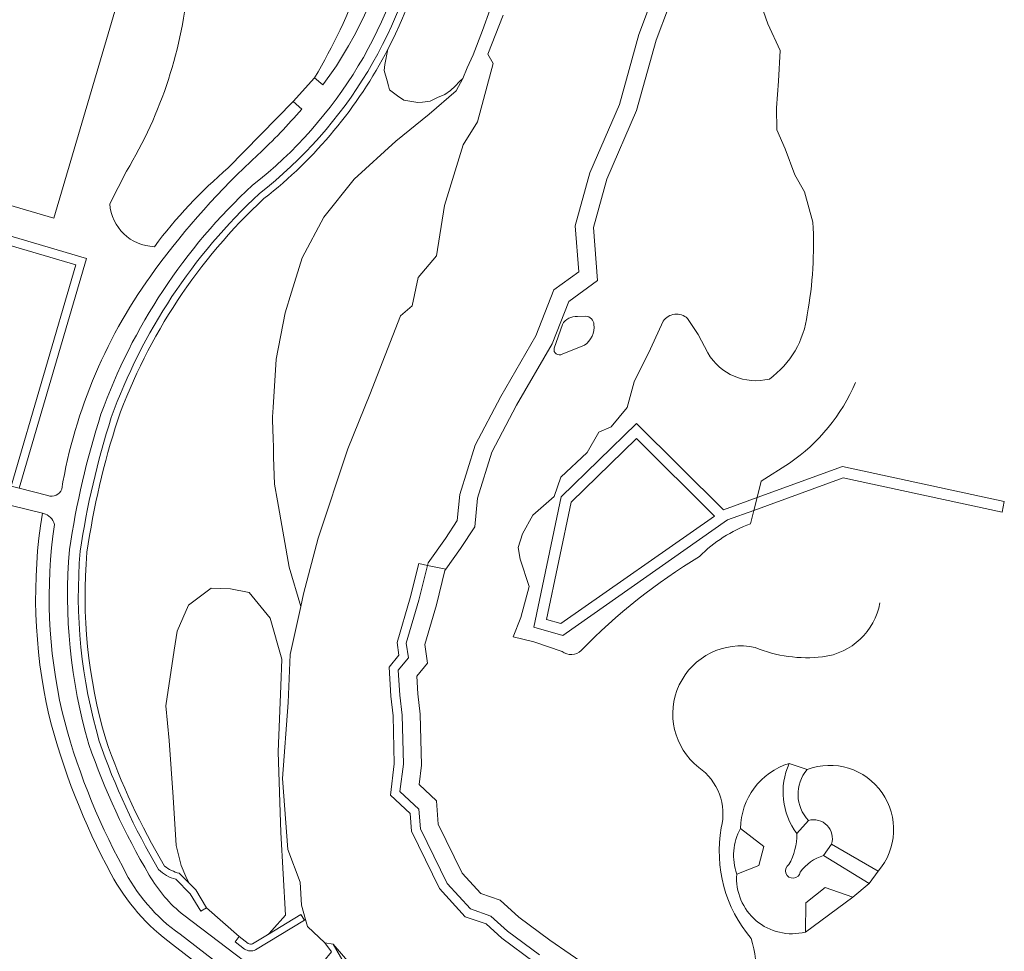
# Model space of a CAD drawing. Extents: x 150256 to 156914, y 461459 to 469481.
# Tile 156 of 256: x 155837 to 155946, y 461698 to 461801. Entities that reach past the tile are written whole.
import ezdxf

# ---------------------------------------------------------------- set-up
doc = ezdxf.new("R2010")
doc.units = 0
doc.header["$LTSCALE"] = 0.75
for name, color, linetype, lineweight in [('B-RO-GR-BEPLANTING_CULTUUR_BOSPLANTSOEN-GV', 251, 'CONTINUOUS', 18), ('B-RO-GR-GRAS-GV', 251, 'CONTINUOUS', 13), ('B-RO-GR-GROENVOORZIENING-GV', 251, 'CONTINUOUS', 18), ('B-RO-GR-HAAG-GV', 251, 'CONTINUOUS', 13), ('B-RO-IE-TERREINAFSCHEIDING_KUNSTMATIG_HEKWERK-G', 251, 'IE-TERREINAFSCHEIDING-KUNSTMATIG', 18), ('B-RO-KW-KUNSTWERK_STEIGER-GV', 251, 'CONTINUOUS', 18), ('B-RO-OG-TERREIN_CULTUURSCHEIDING-GV', 251, 'CONTINUOUS', 18), ('B-RO-OG-TERREIN_ONBEGROEID-GV', 251, 'CONTINUOUS', 18), ('B-RO-OG-WATER-GV', 251, 'CONTINUOUS', 18), ('B-RO-OG-WATER_SLOOT-GV', 251, 'CONTINUOUS', 18), ('B-RO-VH-VERHARDING_ASFALT-GV', 251, 'CONTINUOUS', 18), ('B-RO-VH-VERHARDING_SIERBESTRATING-GV', 251, 'CONTINUOUS', 18)]:
    doc.layers.add(name, color=color, linetype=linetype, lineweight=lineweight)
doc.linetypes.add('IE-TERREINAFSCHEIDING-KUNSTMATIG', pattern='A,4,[82,NLCS.SHX,S=0.75,R=90,X=0,Y=0],4,-2', length=10)

msp = doc.modelspace()

# ---------------------------------------------------------------- linework, layer by layer
at = {"layer": 'B-RO-GR-BEPLANTING_CULTUUR_BOSPLANTSOEN-GV'}
for points in [[(155882.842, 461812.461, -0.0753958), (155877.988, 461798.163)], [(155862.53, 461699.208, 0.2072881), (155863.017, 461699.171)]]:
    msp.add_lwpolyline(points, format="xyb", dxfattribs=at)
for points in [[(155886.268, 461794.919), (155886.762, 461796.101), (155887.424, 461797.528), (155888.472, 461800.211), (155889.317, 461802.601)], [(155877.988, 461798.163), (155877.668, 461796.445), (155877.563, 461795.788), (155877.891, 461794.647), (155878.051, 461794.088), (155878.178, 461793.643), (155879.067, 461793.011), (155879.76, 461792.517), (155880.642, 461792.36), (155881.291, 461792.244), (155881.818, 461792.3), (155882.668, 461792.403), (155883.028, 461792.579), (155883.496, 461792.802), (155884.28, 461793.158), (155884.931, 461793.575), (155885.43, 461794.07), (155885.913, 461794.567), (155886.268, 461794.919)], [(155863.017, 461699.171), (155864.658, 461700.171), (155864.862, 461700.315), (155865.156, 461700.662), (155866.672, 461702.349), (155866.144, 461711.474), (155865.851, 461720.419), (155866.126, 461727.725), (155866.239, 461730.656), (155864.973, 461735.199), (155862.625, 461738.03), (155860.571, 461738.45), (155858.429, 461738.513), (155855.939, 461736.656), (155854.657, 461733.766), (155854.348, 461731.673), (155853.431, 461725.496), (155853.804, 461721.653), (155854.237, 461715.404), (155854.55, 461710.047), (155855.106, 461707.836), (155855.619, 461706.608), (155855.963, 461705.921), (155856.725, 461705.154), (155857.918, 461703.157), (155861.537, 461699.984), (155862.53, 461699.208)]]:
    msp.add_lwpolyline(points, dxfattribs=at)
at = {"layer": 'B-RO-GR-GRAS-GV'}
for points in [[(155897.293, 461767.705), (155896.39, 461765.071)], [(155899.895, 461768.62), (155898.958, 461768.578)], [(155897.282, 461764.429), (155899.726, 461765.399)]]:
    msp.add_lwpolyline(points, dxfattribs=at)
for points in [[(155898.958, 461768.578, 0.2924542), (155897.293, 461767.705)], [(155899.726, 461765.399, 0.2755871), (155900.789, 461767.696)], [(155900.789, 461767.696, 0.3708041), (155899.895, 461768.62)], [(155896.39, 461765.071, 0.6953607), (155897.282, 461764.429)]]:
    msp.add_lwpolyline(points, format="xyb", dxfattribs=at)
at = {"layer": 'B-RO-GR-GROENVOORZIENING-GV'}
for points in [[(155882.105, 461812.6, -0.1848445), (155863.779, 461782.19)], [(155877.988, 461798.163, 0.0753958), (155882.842, 461812.461)], [(155864.266, 461781.619, 0.1078428), (155877.988, 461798.163)], [(155863.779, 461782.19, 0.1195984), (155847.382, 461757.399)], [(155848.092, 461757.158, -0.1193784), (155864.266, 461781.619)], [(155924.397, 461768.777, 0.0572965), (155925.017, 461779.005)], [(155908.436, 461768.07, -0.4488794), (155911.145, 461768.366)], [(155920.208, 461761.665, 0.2068074), (155924.397, 461768.777)], [(155897.293, 461767.705, -0.2924542), (155898.958, 461768.578)], [(155900.789, 461767.696, -0.2755871), (155899.726, 461765.399)], [(155899.895, 461768.62, -0.3708041), (155900.789, 461767.696)], [(155897.282, 461764.429, -0.6953607), (155896.39, 461765.071)], [(155913.387, 461764.55, 0.3344206), (155920.208, 461761.665)], [(155929.723, 461761.286, -0.1441097), (155922.414, 461752.357)], [(155847.382, 461757.399, 0.0402235), (155843.941, 461742.609)], [(155844.683, 461742.498, -0.0401628), (155848.092, 461757.158)], [(155918.103, 461745.637, 0.110652), (155912.478, 461742.037)], [(155843.941, 461742.609, 0.0929391), (155846.055, 461721.585)], [(155846.77, 461721.813, -0.0925781), (155844.683, 461742.498)], [(155912.478, 461742.037, 0.0634755), (155899.374, 461731.635)], [(155926.088, 461730.924, 0.3287375), (155932.437, 461736.907)], [(155912.383, 461718.695, -0.7958453), (155918.632, 461731.96)], [(155918.632, 461731.96, 0.1279405), (155926.088, 461730.924)], [(155899.374, 461731.635, -0.3827133), (155897.255, 461731.516)], [(155846.055, 461721.585, 0.0510514), (155852.622, 461707.395)], [(155853.267, 461707.778, -0.0509445), (155846.77, 461721.813)], [(155914.881, 461712.003, 0.3092907), (155912.383, 461718.695)], [(155918.184, 461699.769, -0.2240471), (155914.881, 461712.003)], [(155854.911, 461706.979, -0.109121), (155853.267, 461707.778)], [(155852.622, 461707.395, 0.1313441), (155854.522, 461706.306)], [(155863.017, 461699.171, -0.2072881), (155862.53, 461699.208)], [(155917.729, 461690.637, 0.1709386), (155918.184, 461699.769)], [(155862.11, 461698.584, 0.2429664), (155863.353, 461698.498)]]:
    msp.add_lwpolyline(points, format="xyb", dxfattribs=at)
for points in [[(155911.751, 461810.043), (155907.657, 461799.153), (155905.498, 461791.366), (155902.224, 461783.789), (155900.724, 461778.435), (155901.199, 461772.569), (155898.009, 461770.246), (155896.162, 461765.566), (155892.233, 461758.755), (155889.486, 461753.57), (155887.922, 461748.489), (155887.613, 461745.301), (155886.013, 461742.902), (155884.397, 461740.617), (155884.301, 461740.482), (155883.355, 461736.679), (155882.066, 461732.299), (155882.363, 461730.221), (155881.187, 461728.801), (155881.318, 461726.837), (155881.556, 461724.589), (155881.702, 461718.951), (155881.435, 461716.784), (155883.361, 461714.988), (155883.553, 461712.423), (155886.2, 461706.99), (155888.257, 461704.75), (155890.399, 461704), (155892.493, 461702.136), (155895.92, 461699.589), (155900.416, 461696.467)], [(155925.017, 461779.005), (155924.104, 461782.374), (155923.031, 461784.266), (155921.935, 461787.118), (155921.013, 461789.246), (155920.977, 461791.657), (155921.226, 461794.601), (155921.403, 461798.006), (155920.013, 461800.969), (155918.523, 461805.305)], [(155897.255, 461731.516), (155894.124, 461732.577), (155891.857, 461733.144), (155892.707, 461735.267), (155893.628, 461738.7), (155892.636, 461741.744), (155892.388, 461743.018), (155892.884, 461744.54), (155894.02, 461746.608), (155896.393, 461748.661), (155897.136, 461750.82), (155900.04, 461753.545), (155901.315, 461755.775), (155902.696, 461756.376), (155904.469, 461758.514), (155905.248, 461761.345), (155907.055, 461764.991), (155908.436, 461768.07)], [(155896.39, 461765.071), (155897.293, 461767.705)], [(155898.958, 461768.578), (155899.895, 461768.62)], [(155911.145, 461768.366), (155912.321, 461766.591), (155913.387, 461764.55)], [(155899.726, 461765.399), (155897.282, 461764.429)], [(155922.414, 461752.357), (155919.295, 461750.346), (155918.838, 461748.541), (155918.481, 461747.132), (155918.103, 461745.637)], [(155854.522, 461706.306), (155856.128, 461704.691), (155857.274, 461702.773), (155857.918, 461703.157), (155856.725, 461705.154), (155855.963, 461705.921), (155854.911, 461706.979)], [(155863.353, 461698.498), (155868.746, 461701.782), (155868.356, 461702.423), (155864.658, 461700.171)], [(155864.658, 461700.171), (155863.017, 461699.171)], [(155862.53, 461699.208), (155861.537, 461699.984), (155861.075, 461699.393), (155862.11, 461698.584)]]:
    msp.add_lwpolyline(points, dxfattribs=at)
msp.add_lwpolyline([(155837.194, 461749.572), (155844.625, 461774.988), (155814.028, 461784.046), (155813.188, 461781.209), (155760.432, 461796.7), (155760.15, 461795.741), (155813.801, 461779.987), (155814.623, 461782.784), (155843.471, 461774.312), (155836.303, 461749.801)], close=True, dxfattribs=at)
at = {"layer": 'B-RO-GR-HAAG-GV'}
for points in [[(155882.105, 461812.6, -0.1848445), (155863.779, 461782.19)], [(155877.988, 461798.163, 0.0753958), (155882.842, 461812.461)], [(155864.266, 461781.619, 0.1078428), (155877.988, 461798.163)], [(155863.779, 461782.19, 0.1195984), (155847.382, 461757.399)], [(155848.092, 461757.158, -0.1193784), (155864.266, 461781.619)], [(155847.382, 461757.399, 0.0402235), (155843.941, 461742.609)], [(155844.683, 461742.498, -0.0401628), (155848.092, 461757.158)], [(155843.941, 461742.609, 0.0929391), (155846.055, 461721.585)], [(155846.77, 461721.813, -0.0925781), (155844.683, 461742.498)], [(155846.055, 461721.585, 0.0510514), (155852.622, 461707.395)], [(155853.267, 461707.778, -0.0509445), (155846.77, 461721.813)], [(155854.911, 461706.979, -0.109121), (155853.267, 461707.778)], [(155852.622, 461707.395, 0.1313441), (155854.522, 461706.306)], [(155863.017, 461699.171, -0.2072881), (155862.53, 461699.208)], [(155862.11, 461698.584, 0.2429664), (155863.353, 461698.498)]]:
    msp.add_lwpolyline(points, format="xyb", dxfattribs=at)
msp.add_lwpolyline([(155837.194, 461749.572), (155844.625, 461774.988), (155814.028, 461784.046), (155813.188, 461781.209), (155760.432, 461796.7), (155760.15, 461795.741), (155813.801, 461779.987), (155814.623, 461782.784), (155843.471, 461774.312), (155836.303, 461749.801)], close=True, dxfattribs=at)
for points in [[(155854.522, 461706.306), (155856.128, 461704.691), (155857.274, 461702.773), (155857.918, 461703.157), (155856.725, 461705.154), (155855.963, 461705.921), (155854.911, 461706.979)], [(155863.353, 461698.498), (155868.746, 461701.782), (155868.356, 461702.423), (155864.658, 461700.171)], [(155864.658, 461700.171), (155863.017, 461699.171)], [(155862.53, 461699.208), (155861.537, 461699.984), (155861.075, 461699.393), (155862.11, 461698.584)]]:
    msp.add_lwpolyline(points, dxfattribs=at)
at = {"layer": 'B-RO-IE-TERREINAFSCHEIDING_KUNSTMATIG_HEKWERK-G'}
for points in [[(155760.15, 461795.741), (155813.801, 461779.987), (155814.623, 461782.784), (155843.471, 461774.312), (155836.303, 461749.801)], [(155857.918, 461703.157), (155861.537, 461699.984)]]:
    msp.add_lwpolyline(points, dxfattribs=at)
for points in [[(155926.088, 461730.924, 0.3287375), (155932.437, 461736.907)], [(155918.632, 461731.96, 0.7958453), (155912.383, 461718.695)], [(155918.632, 461731.96, 0.1279405), (155926.088, 461730.924)], [(155914.881, 461712.003, 0.3092907), (155912.383, 461718.695)], [(155914.881, 461712.003, 0.2240471), (155918.184, 461699.769)], [(155917.729, 461690.637, 0.1709386), (155918.184, 461699.769)]]:
    msp.add_lwpolyline(points, format="xyb", dxfattribs=at)
at = {"layer": 'B-RO-KW-KUNSTWERK_STEIGER-GV'}
for points in [[(155946.194, 461748.118), (155928.301, 461751.983), (155918.838, 461748.541), (155915.119, 461747.188), (155905.506, 461756.756), (155897.152, 461748.635), (155894.143, 461734.222), (155897.33, 461733.28), (155915.577, 461746.075), (155918.481, 461747.132), (155928.381, 461750.736), (155945.943, 461746.94)], [(155914.11, 461746.503), (155897.135, 461734.601), (155895.537, 461735.049), (155898.259, 461748.031), (155905.488, 461755.082)]]:
    msp.add_lwpolyline(points, close=True, dxfattribs=at)
at = {"layer": 'B-RO-OG-TERREIN_CULTUURSCHEIDING-GV'}
for points in [[(155858.749, 461839.686), (155859.09, 461840.843), (155856.434, 461841.624), (155763.159, 461869.081), (155745.087, 461807.686), (155779.034, 461797.693), (155841.017, 461779.447)], [(155856.434, 461841.624), (155859.09, 461840.843), (155858.749, 461839.686), (155841.017, 461779.447), (155779.034, 461797.693), (155745.087, 461807.686), (155763.159, 461869.081)]]:
    msp.add_lwpolyline(points, close=True, dxfattribs=at)
for points in [[(155870.802, 461794.217, 0.2351818), (155877.812, 461832.927)], [(155877.958, 461817.483, -0.096109), (155869.886, 461795.004)], [(155869.886, 461795.004, 0.096109), (155877.958, 461817.483)], [(155880.926, 461812.823, -0.1852071), (155863, 461783.105)], [(155863.779, 461782.19, 0.1848445), (155882.105, 461812.6)], [(155849.067, 461784.662, 0.1159989), (155855.894, 461805.74)], [(155855.894, 461805.74, -0.1159989), (155849.067, 461784.662)], [(155877.988, 461798.163, -0.1078428), (155864.266, 461781.619)], [(155863.591, 461786.473, 0.0294186), (155868.46, 461791.53)], [(155852.243, 461773.771, -0.047235), (155863.591, 461786.473)], [(155860.328, 461785.03, 0.0550773), (155852.148, 461776.307)], [(155852.148, 461776.307, -0.0550773), (155860.328, 461785.03)], [(155863, 461783.105, 0.1198044), (155846.245, 461757.785)], [(155847.382, 461757.399, -0.1195984), (155863.779, 461782.19)], [(155852.148, 461776.307, -0.3833112), (155847.207, 461781.037)], [(155847.207, 461781.037, 0.3833112), (155852.148, 461776.307)], [(155864.266, 461781.619, 0.1193784), (155848.092, 461757.158)], [(155841.894, 461749.47, -0.1181186), (155852.243, 461773.771)], [(155846.245, 461757.785, 0.0402123), (155842.754, 461742.786)], [(155843.941, 461742.609, -0.0402235), (155847.382, 461757.399)], [(155848.092, 461757.158, 0.0401628), (155844.683, 461742.498)], [(155840.355, 461748.758, 0.4118784), (155841.894, 461749.47)], [(155840.476, 461724.504, -0.09605), (155839.756, 461746.826)], [(155839.756, 461746.826, 0.09605), (155840.476, 461724.504)], [(155841.082, 461745.566, 0.2879454), (155839.875, 461746.797)], [(155841.935, 461724.855, -0.0914028), (155841.082, 461745.566)], [(155842.754, 461742.786, 0.0935281), (155844.911, 461721.22)], [(155846.055, 461721.585, -0.0929391), (155843.941, 461742.609)], [(155844.683, 461742.498, 0.0925781), (155846.77, 461721.813)], [(155932.437, 461736.907, -0.3287375), (155926.088, 461730.924)], [(155918.632, 461731.96, 0.7958453), (155912.383, 461718.695)], [(155926.088, 461730.924, -0.1279405), (155918.632, 461731.96)], [(155847.367, 461706.893, -0.0622859), (155840.476, 461724.504)], [(155840.476, 461724.504, 0.0622859), (155847.367, 461706.893)], [(155848.685, 461707.609, -0.0622683), (155841.935, 461724.855)], [(155844.911, 461721.22, 0.0510505), (155851.59, 461706.783)], [(155852.622, 461707.395, -0.0510514), (155846.055, 461721.585)], [(155846.77, 461721.813, 0.0509445), (155853.267, 461707.778)], [(155912.383, 461718.695, -0.3092907), (155914.881, 461712.003)], [(155922.391, 461719.133, 0.323377), (155916.998, 461711.937)], [(155916.998, 461711.937, -0.323377), (155922.391, 461719.133)], [(155923.233, 461711.362, -0.2715275), (155922.391, 461719.133)], [(155932.234, 461707.215, 0.7755354), (155924.368, 461718.462)], [(155924.368, 461718.462, -0.7755354), (155932.234, 461707.215)], [(155924.368, 461718.462, 0.3784469), (155924.523, 461712.81)], [(155924.523, 461712.81, -0.5982917), (155927.075, 461710.209)], [(155927.075, 461710.209, 0.5982917), (155924.523, 461712.81)], [(155914.881, 461712.003, 0.2240471), (155918.184, 461699.769)], [(155916.586, 461706.889, -0.2107952), (155916.998, 461711.937)], [(155923.233, 461711.362, -0.1313266), (155922.359, 461707.935)], [(155922.359, 461707.935, 0.1313266), (155923.233, 461711.362)], [(155923.621, 461707.114, -0.1683297), (155926.203, 461708.935)], [(155926.203, 461708.935, 0.1683297), (155923.621, 461707.114)], [(155853.267, 461707.778, 0.109121), (155854.911, 461706.979)], [(155922.359, 461707.935, 1.5270794), (155923.621, 461707.114)], [(155923.621, 461707.114, -1.5270794), (155922.359, 461707.935)], [(155854.169, 461699.101, -0.1147067), (155847.367, 461706.893)], [(155847.367, 461706.893, 0.1147067), (155854.169, 461699.101)], [(155854.999, 461700.229, -0.1269096), (155848.685, 461707.609)], [(155851.59, 461706.783, 0.0968484), (155855.392, 461702.345)], [(155854.522, 461706.306, -0.1313441), (155852.622, 461707.395)], [(155916.586, 461706.889, 0.5121519), (155924.188, 461700.466)], [(155924.188, 461700.466, -0.5121519), (155916.586, 461706.889)], [(155918.184, 461699.769, -0.1709386), (155917.729, 461690.637)], [(155863.353, 461698.498, -0.2429664), (155862.11, 461698.584)]]:
    msp.add_lwpolyline(points, format="xyb", dxfattribs=at)
for points in [[(155745.769, 461799.857), (155760.112, 461795.608), (155760.15, 461795.741), (155760.432, 461796.7), (155813.188, 461781.209), (155814.028, 461784.046), (155844.625, 461774.988), (155837.194, 461749.572), (155840.355, 461748.758)], [(155868.339, 461736.488), (155867.05, 461740.831), (155865.783, 461748.182), (155865.452, 461750.045), (155865.35, 461753.002), (155865.314, 461754.073), (155865.281, 461755.126), (155865.25, 461756.03), (155865.209, 461757.175), (155865.209, 461757.474), (155865.28, 461758.521), (155865.639, 461763.876), (155866.612, 461768.977), (155867.313, 461771.259), (155868.5, 461775.056), (155870.908, 461779.56), (155874.273, 461783.765), (155878.877, 461787.963), (155882.546, 461790.957), (155885.549, 461793.552), (155886.268, 461794.919), (155885.913, 461794.567), (155885.43, 461794.07), (155884.931, 461793.575), (155884.28, 461793.158), (155883.496, 461792.802), (155883.028, 461792.579), (155882.668, 461792.403), (155881.818, 461792.3), (155881.291, 461792.244), (155880.642, 461792.36), (155879.76, 461792.517), (155879.067, 461793.011), (155878.178, 461793.643), (155878.051, 461794.088), (155877.891, 461794.647), (155877.563, 461795.788), (155877.668, 461796.445), (155877.988, 461798.163)], [(155860.328, 461785.03), (155867.512, 461792.356), (155869.886, 461795.004)], [(155869.886, 461795.004), (155870.802, 461794.217)], [(155868.46, 461791.53), (155867.512, 461792.356), (155860.328, 461785.03)], [(155847.207, 461781.037), (155849.067, 461784.662)], [(155849.067, 461784.662), (155847.207, 461781.037)], [(155839.756, 461746.826), (155836.304, 461747.657)], [(155839.875, 461746.797), (155839.756, 461746.826)], [(155854.911, 461706.979), (155855.963, 461705.921), (155855.619, 461706.608), (155855.106, 461707.836), (155854.55, 461710.047), (155854.237, 461715.404), (155853.804, 461721.653), (155853.431, 461725.496), (155854.348, 461731.673), (155854.657, 461733.766), (155855.939, 461736.656), (155858.429, 461738.513), (155860.571, 461738.45), (155862.625, 461738.03), (155864.973, 461735.199), (155866.239, 461730.656), (155866.126, 461727.725), (155865.851, 461720.419), (155866.144, 461711.474), (155866.672, 461702.349), (155865.156, 461700.662), (155864.862, 461700.315), (155864.658, 461700.171), (155868.356, 461702.423), (155868.746, 461701.782), (155868.881, 461701.864), (155868.412, 461703.432), (155868.273, 461705.975), (155866.908, 461709.605), (155866.336, 461717.461), (155866.97, 461725.879), (155867.158, 461731.197), (155868.339, 461736.488)], [(155922.391, 461719.133), (155924.368, 461718.462)], [(155924.523, 461712.81), (155923.233, 461711.362)], [(155916.998, 461711.937), (155919.575, 461709.952), (155919.043, 461707.849), (155916.586, 461706.889)], [(155926.203, 461708.935), (155927.075, 461710.209)], [(155927.075, 461710.209), (155932.234, 461707.215)], [(155924.188, 461700.466), (155924.219, 461703.723), (155926.376, 461705.419), (155929.432, 461704.336), (155931.254, 461705.856), (155926.203, 461708.935)], [(155932.234, 461707.215), (155931.254, 461705.856), (155929.432, 461704.336), (155924.188, 461700.466)], [(155862.11, 461698.584), (155861.075, 461699.393), (155861.537, 461699.984), (155857.918, 461703.157), (155857.274, 461702.773), (155856.128, 461704.691), (155854.522, 461706.306)], [(155855.392, 461702.345), (155867.834, 461692.886), (155872.497, 461689.279)], [(155873.279, 461690.317), (155868.346, 461694.134), (155871.751, 461698.296), (155870.999, 461699.297), (155869.109, 461701.101), (155868.881, 461701.864), (155868.746, 461701.782), (155863.353, 461698.498)], [(155862.986, 461694.066), (155854.999, 461700.229)], [(155861.756, 461693.247), (155854.169, 461699.101)], [(155854.169, 461699.101), (155861.756, 461693.247)], [(155885.831, 461677.881), (155886.335, 461679.475), (155887.287, 461680.933), (155888.429, 461682.012), (155888.665, 461682.735), (155888.295, 461682.953), (155885.838, 461684.4), (155883.502, 461685.762), (155880.504, 461687.344), (155878.021, 461688.615), (155871.93, 461699.128), (155870.999, 461699.297), (155871.751, 461698.296)]]:
    msp.add_lwpolyline(points, dxfattribs=at)
at = {"layer": 'B-RO-OG-TERREIN_ONBEGROEID-GV'}
msp.add_lwpolyline([(155916.998, 461711.937, 0.2107952), (155916.586, 461706.889)], format="xyb", dxfattribs=at)
msp.add_lwpolyline([(155916.586, 461706.889), (155919.043, 461707.849), (155919.575, 461709.952), (155916.998, 461711.937)], dxfattribs=at)
msp.add_lwpolyline([(155929.432, 461704.336), (155926.376, 461705.419), (155924.219, 461703.723), (155924.188, 461700.466)], close=True, dxfattribs=at)
at = {"layer": 'B-RO-OG-WATER-GV'}
for points in [[(155882.376, 461741.029), (155881.4, 461741.245), (155880.459, 461737.465), (155879.004, 461732.521), (155879.206, 461731.112), (155878.114, 461729.793), (155878.328, 461726.579), (155878.56, 461724.392), (155878.697, 461719.097), (155878.271, 461715.634), (155880.457, 461713.594), (155880.604, 461711.626), (155883.695, 461705.283), (155886.555, 461702.168), (155888.847, 461701.364), (155890.597, 461699.808), (155894.169, 461697.152)], [(155894.753, 461697.964), (155891.229, 461700.584), (155889.365, 461702.243), (155887.122, 461703.029), (155884.53, 461705.852), (155881.587, 461711.892), (155881.425, 461714.059), (155879.325, 461716.017), (155879.699, 461719.048), (155879.559, 461724.457), (155879.325, 461726.665), (155879.138, 461729.462), (155880.258, 461730.815), (155880.025, 461732.447), (155881.425, 461737.203), (155882.376, 461741.029)]]:
    msp.add_lwpolyline(points, dxfattribs=at)
at = {"layer": 'B-RO-OG-WATER_SLOOT-GV'}
for points in [[(155894.169, 461697.152), (155890.597, 461699.808), (155888.847, 461701.364), (155886.555, 461702.168), (155883.695, 461705.283), (155880.604, 461711.626), (155880.457, 461713.594), (155878.271, 461715.634), (155878.697, 461719.097), (155878.56, 461724.392), (155878.328, 461726.579), (155878.114, 461729.793), (155879.206, 461731.112), (155879.004, 461732.521), (155880.459, 461737.465), (155881.4, 461741.245), (155882.376, 461741.029), (155882.451, 461741.33), (155884.364, 461744.034), (155885.671, 461745.993), (155885.951, 461748.884), (155887.63, 461754.34), (155890.483, 461759.723), (155894.356, 461766.438), (155896.362, 461771.52), (155899.115, 461773.525), (155898.702, 461778.63), (155900.335, 461784.459), (155903.608, 461792.033), (155905.754, 461799.774), (155909.866, 461810.713)], [(155909.866, 461810.713), (155905.754, 461799.774), (155903.608, 461792.033), (155900.335, 461784.459), (155898.702, 461778.63), (155899.115, 461773.525), (155896.362, 461771.52), (155894.356, 461766.438), (155890.483, 461759.723), (155887.63, 461754.34), (155885.951, 461748.884), (155885.671, 461745.993), (155884.364, 461744.034), (155882.451, 461741.33), (155882.376, 461741.029), (155884.397, 461740.617), (155886.013, 461742.902), (155887.613, 461745.301), (155887.922, 461748.489), (155889.486, 461753.57), (155892.233, 461758.755), (155896.162, 461765.566), (155898.009, 461770.246), (155901.199, 461772.569), (155900.724, 461778.435), (155902.224, 461783.789), (155905.498, 461791.366), (155907.657, 461799.153), (155911.751, 461810.043)], [(155918.523, 461805.305), (155920.013, 461800.969), (155921.403, 461798.006), (155921.226, 461794.601), (155920.977, 461791.657), (155921.013, 461789.246), (155921.935, 461787.118), (155923.031, 461784.266), (155924.104, 461782.374), (155925.017, 461779.005)], [(155889.317, 461802.601), (155888.472, 461800.211), (155887.424, 461797.528), (155886.762, 461796.101), (155886.268, 461794.919), (155885.549, 461793.552), (155882.546, 461790.957), (155878.877, 461787.963), (155874.273, 461783.765), (155870.908, 461779.56), (155868.5, 461775.056), (155867.313, 461771.259), (155866.612, 461768.977), (155865.639, 461763.876), (155865.28, 461758.521), (155865.209, 461757.474), (155865.209, 461757.175), (155865.25, 461756.03), (155865.281, 461755.126), (155865.314, 461754.073), (155865.35, 461753.002), (155865.452, 461750.045), (155865.783, 461748.182), (155867.05, 461740.831), (155868.339, 461736.488), (155868.653, 461737.895), (155870.283, 461744.05), (155873.551, 461753.937), (155875.996, 461759.956), (155879.397, 461768.67), (155880.665, 461769.756), (155881.345, 461772.879), (155883.382, 461775.277), (155884.243, 461780.844), (155886.333, 461787.568), (155887.918, 461790.102), (155889.639, 461796.574), (155889.05, 461797.615), (155890.754, 461801.904)], [(155890.754, 461801.904), (155889.05, 461797.615), (155889.639, 461796.574), (155887.918, 461790.102), (155886.333, 461787.568), (155884.243, 461780.844), (155883.382, 461775.277), (155881.345, 461772.879), (155880.665, 461769.756), (155879.397, 461768.67), (155875.996, 461759.956), (155873.551, 461753.937), (155870.283, 461744.05), (155868.653, 461737.895), (155868.339, 461736.488), (155867.158, 461731.197), (155866.97, 461725.879), (155866.336, 461717.461), (155866.908, 461709.605), (155868.273, 461705.975), (155868.412, 461703.432), (155868.881, 461701.864), (155869.109, 461701.101), (155870.999, 461699.297), (155871.93, 461699.128), (155876.556, 461693.8)], [(155908.436, 461768.07), (155907.055, 461764.991), (155905.248, 461761.345), (155904.469, 461758.514), (155902.696, 461756.376), (155901.315, 461755.775), (155900.04, 461753.545), (155897.136, 461750.82), (155896.393, 461748.661), (155894.02, 461746.608), (155892.884, 461744.54), (155892.388, 461743.018), (155892.636, 461741.744), (155893.628, 461738.7), (155892.707, 461735.267), (155891.857, 461733.144), (155894.124, 461732.577), (155897.255, 461731.516)], [(155913.387, 461764.55), (155912.321, 461766.591), (155911.145, 461768.366)], [(155918.103, 461745.637), (155918.481, 461747.132), (155918.838, 461748.541), (155919.295, 461750.346), (155922.414, 461752.357)], [(155900.416, 461696.467), (155895.92, 461699.589), (155892.493, 461702.136), (155890.399, 461704), (155888.257, 461704.75), (155886.2, 461706.99), (155883.553, 461712.423), (155883.361, 461714.988), (155881.435, 461716.784), (155881.702, 461718.951), (155881.556, 461724.589), (155881.318, 461726.837), (155881.187, 461728.801), (155882.363, 461730.221), (155882.066, 461732.299), (155883.355, 461736.679), (155884.301, 461740.482), (155884.397, 461740.617), (155882.376, 461741.029), (155881.425, 461737.203), (155880.025, 461732.447), (155880.258, 461730.815), (155879.138, 461729.462), (155879.325, 461726.665), (155879.559, 461724.457), (155879.699, 461719.048), (155879.325, 461716.017), (155881.425, 461714.059), (155881.587, 461711.892), (155884.53, 461705.852), (155887.122, 461703.029), (155889.365, 461702.243), (155891.229, 461700.584), (155894.753, 461697.964)], [(155876.556, 461693.8), (155871.93, 461699.128), (155878.021, 461688.615)]]:
    msp.add_lwpolyline(points, dxfattribs=at)
for points in [[(155925.017, 461779.005, -0.0572965), (155924.397, 461768.777)], [(155911.145, 461768.366, 0.4488794), (155908.436, 461768.07)], [(155924.397, 461768.777, -0.2068074), (155920.208, 461761.665)], [(155920.208, 461761.665, -0.3344206), (155913.387, 461764.55)], [(155922.414, 461752.357, 0.1441097), (155929.723, 461761.286)], [(155912.478, 461742.037, -0.110652), (155918.103, 461745.637)], [(155899.374, 461731.635, -0.0634755), (155912.478, 461742.037)], [(155897.255, 461731.516, 0.3827133), (155899.374, 461731.635)]]:
    msp.add_lwpolyline(points, format="xyb", dxfattribs=at)
at = {"layer": 'B-RO-VH-VERHARDING_ASFALT-GV'}
for points in [[(155877.812, 461832.927, -0.2351818), (155870.802, 461794.217)], [(155863, 461783.105, 0.1852071), (155880.926, 461812.823)], [(155868.46, 461791.53, -0.0294186), (155863.591, 461786.473)], [(155863.591, 461786.473, 0.047235), (155852.243, 461773.771)], [(155846.245, 461757.785, -0.1198044), (155863, 461783.105)], [(155852.243, 461773.771, 0.1181186), (155841.894, 461749.47)], [(155842.754, 461742.786, -0.0402123), (155846.245, 461757.785)], [(155841.894, 461749.47, -0.4118784), (155840.355, 461748.758)], [(155839.875, 461746.797, -0.2879454), (155841.082, 461745.566)], [(155841.082, 461745.566, 0.0914028), (155841.935, 461724.855)], [(155844.911, 461721.22, -0.0935281), (155842.754, 461742.786)], [(155841.935, 461724.855, 0.0622683), (155848.685, 461707.609)], [(155851.59, 461706.783, -0.0510505), (155844.911, 461721.22)], [(155848.685, 461707.609, 0.1269096), (155854.999, 461700.229)], [(155855.392, 461702.345, -0.0968484), (155851.59, 461706.783)]]:
    msp.add_lwpolyline(points, format="xyb", dxfattribs=at)
for points in [[(155813.85, 461698.406), (155814.17, 461699.509), (155828.456, 461748.236), (155835.264, 461746.239), (155835.719, 461747.798), (155836.303, 461749.801), (155843.471, 461774.312), (155814.623, 461782.784), (155813.801, 461779.987), (155760.15, 461795.741), (155760.112, 461795.608), (155759.209, 461792.259)], [(155870.802, 461794.217), (155869.886, 461795.004), (155867.512, 461792.356), (155868.46, 461791.53)], [(155840.355, 461748.758), (155837.194, 461749.572), (155836.303, 461749.801), (155835.719, 461747.798), (155836.304, 461747.657), (155839.756, 461746.826), (155839.875, 461746.797)], [(155872.497, 461689.279), (155867.834, 461692.886), (155855.392, 461702.345)], [(155854.999, 461700.229), (155862.986, 461694.066)]]:
    msp.add_lwpolyline(points, dxfattribs=at)
at = {"layer": 'B-RO-VH-VERHARDING_SIERBESTRATING-GV'}
for points in [[(155922.391, 461719.133, 0.2715275), (155923.233, 461711.362)], [(155924.523, 461712.81, -0.3784469), (155924.368, 461718.462)]]:
    msp.add_lwpolyline(points, format="xyb", dxfattribs=at)
for points in [[(155924.368, 461718.462), (155922.391, 461719.133)], [(155923.233, 461711.362), (155924.523, 461712.81)]]:
    msp.add_lwpolyline(points, dxfattribs=at)
msp.add_lwpolyline([(155932.234, 461707.215), (155927.075, 461710.209), (155926.203, 461708.935), (155931.254, 461705.856)], close=True, dxfattribs=at)

doc.saveas('drawing.dxf')
